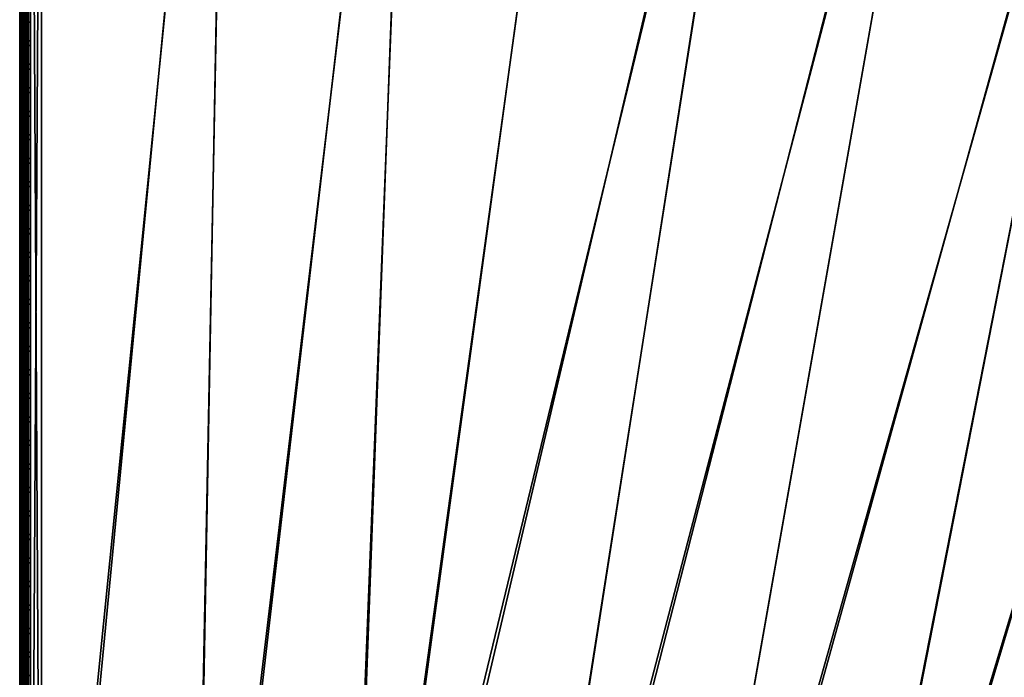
# Model space of a CAD drawing. Header units: inches. Extents: x 0 to 31.9, y -32.8 to 0.
# Tile 237 of 256: x 0 to 11.4, y -16 to -8.5. Entities that reach past the tile are written whole.
import ezdxf

# ---------------------------------------------------------------- set-up
doc = ezdxf.new("R2010")
doc.units = ezdxf.units.IN
doc.header["$LTSCALE"] = 0.03937
doc.header["$MEASUREMENT"] = 0
for name, color, linetype in [('A-FURN-3-ST', 151, 'Continuous'), ('A-FURN-3-ST-SEAM', 250, 'Continuous'), ('A-FURN-3-STITCH', 15, 'Continuous')]:
    doc.layers.add(name, color=color, linetype=linetype)

msp = doc.modelspace()

# ---------------------------------------------------------------- meshes
at = {"layer": 'A-FURN-3-ST'}
mesh = msp.add_polyface(dxfattribs=at)
corners = [(0, -23.16, 5.25), (0, -0.5, 5.25), (0.033, -23.16, 5.125), (0.047, -23.44, 5.22), (0.012, -23.391, 5.269), (0.012, -23.286, 5.198), (0.047, -23.312, 5.134), (0, -23.256, 5.269), (0, -23.337, 5.323), (0.073, -23.324, 5.106), (0.125, -23.16, 5.033), (0.194, -23.349, 5.044), (0.25, -23.16, 5), (0.249, -23.352, 5.038), (0.25, -22.766, 17.979), (0.25, -22.552, 18), (0.195, -22.765, 17.973), (0.125, -22.552, 17.967), (0.073, -22.752, 17.907), (0.033, -22.552, 17.875), (0.047, -22.746, 17.877), (0.012, -22.732, 17.809), (0.012, -22.906, 17.756), (0.047, -22.933, 17.82), (0.012, -23.066, 17.671), (0.047, -23.105, 17.728), (0.012, -23.207, 17.555), (0.047, -23.256, 17.605), (0.012, -23.322, 17.415), (0.047, -23.379, 17.454), (0, -23.337, 17.226), (0.012, -23.407, 17.255), (0, -23.258, 17.373), (0, -23.152, 17.501), (0, -23.024, 17.607), (0, -22.877, 17.685), (0, -22.717, 17.734), (0, -22.552, 17.75), (0.194, -23.325, 17.674), (0.249, -23.329, 17.678), (0.194, -23.159, 17.809), (0.249, -23.162, 17.815), (0.194, -22.97, 17.91), (0.249, -22.972, 17.916), (0.073, -22.944, 17.848), (0.073, -23.122, 17.754), (0.073, -23.277, 17.626), (0.073, -23.405, 17.471), (0.194, -23.461, 17.508), (1.97, -23.376, 17.678), (1.98, -23.149, 17.853), (1.992, -22.884, 17.963), (1.979, -23.208, 5), (0, -23.41, 5.5), (0, -23.391, 5.404), (0, -23.402, 16.901), (0, -0.25, 5.5), (0, -23.385, 17.066)]
mesh.append_faces([[corners[k] for k in face] for face in [(0, 1, 2), (3, 4, 5, 6), (6, 5, 2), (2, 5, 0), (0, 5, 7), (7, 5, 8), (8, 5, 4), (6, 2, 9), (9, 2, 10), (9, 10, 11), (11, 10, 12), (11, 12, 13), (14, 15, 16), (16, 15, 17), (16, 17, 18), (18, 17, 19), (18, 19, 20), (20, 19, 21), (20, 21, 22, 23), (23, 22, 24, 25), (25, 24, 26, 27), (27, 26, 28, 29), (30, 31, 32), (32, 31, 28), (32, 28, 33), (33, 28, 26), (33, 26, 34), (34, 26, 24), (34, 24, 35), (35, 24, 22), (35, 22, 36), (36, 22, 21), (36, 21, 37), (37, 21, 19), (38, 39, 40), (40, 39, 41), (40, 41, 42), (42, 41, 43), (42, 43, 16), (16, 43, 14), (42, 16, 18, 44), (44, 18, 20, 23), (44, 23, 25, 45), (45, 25, 27, 46), (46, 27, 29, 47), (42, 44, 45, 40), (40, 45, 46, 38), (38, 46, 47, 48), (39, 49, 41), (41, 50, 43), (43, 51, 14), (52, 13, 12), (0, 53, 1), (7, 8, 0), (0, 8, 54), (0, 54, 53), (53, 55, 56), (55, 57, 37), (37, 57, 30), (37, 30, 32), (32, 33, 37), (37, 33, 34), (37, 34, 35), (35, 36, 37)]])
mesh = msp.add_polyface(dxfattribs=at)
corners = [(13.075, -2.479, 18), (13.134, -2.201, 17.963), (10.961, -2.066, 18), (11.011, -1.786, 17.963), (8.835, -1.726, 18), (8.875, -1.444, 17.963), (6.698, -1.459, 18), (6.728, -1.176, 17.963), (4.553, -1.266, 18), (4.573, -0.982, 17.963), (2.403, -1.146, 18), (13.296, -1.44, 17.185), (13.304, -1.404, 16.9), (11.146, -1.02, 17.185), (11.153, -0.983, 16.9), (0.25, -0.886, 17.979), (0.25, -1.1, 18), (13.273, -1.548, 17.45), (11.127, -1.128, 17.45), (13.237, -1.719, 17.678), (11.097, -1.3, 17.678), (8.968, -0.783, 17.45), (8.944, -0.956, 17.678), (13.189, -1.942, 17.853), (11.057, -1.525, 17.853), (8.912, -1.181, 17.853), (6.756, -0.912, 17.853), (13.304, -1.404, 5.5), (11.153, -0.983, 5.5), (13.2, -1.893, 5), (11.065, -1.475, 5), (13.239, -1.705, 5.038), (11.099, -1.287, 5.038), (11.127, -1.127, 5.146), (13.273, -1.547, 5.146), (11.146, -1.021, 5.309), (13.296, -1.441, 5.309), (8.918, -1.132, 5), (8.945, -0.942, 5.038), (8.968, -0.782, 5.146), (15.318, -2.383, 5), (8.826, -24.131, 5), (7.131, -23.791, 5), (5.422, -23.523, 5), (3.704, -23.329, 5), (6.761, -0.862, 5), (4.595, -0.667, 5), (1.979, -23.208, 5), (2.424, -0.546, 5), (0.25, -23.16, 5), (0.25, -0.5, 5), (0.033, -23.16, 5.125), (0, -0.5, 5.25), (0.033, -0.5, 5.125), (0.125, -23.16, 5.033), (0.125, -0.5, 5.033), (0.033, -1.1, 17.875), (0.012, -0.92, 17.809), (0, -1.1, 17.75), (0.25, -22.552, 18), (0.125, -22.552, 17.967), (0.125, -1.1, 17.967), (0.033, -22.552, 17.875), (0, -22.552, 17.75), (0, -23.41, 5.5), (0, -0.25, 5.5), (0, -23.402, 16.901), (0, -0.25, 16.9), (8.958, -23.536, 18), (15.173, -2.965, 18), (7.236, -23.191, 18), (5.502, -22.92, 18), (3.757, -22.722, 18), (2.005, -22.6, 18)]
mesh.append_faces([[corners[k] for k in face] for face in [(0, 1, 2), (2, 1, 3), (2, 3, 4), (4, 3, 5), (4, 5, 6), (6, 5, 7), (6, 7, 8), (8, 7, 9), (8, 9, 10), (11, 12, 13), (13, 12, 14), (15, 16, 10), (17, 11, 13, 18), (19, 17, 18, 20), (20, 18, 21, 22), (23, 19, 20, 24), (24, 20, 22, 25), (1, 23, 24, 3), (3, 24, 25, 5), (5, 25, 26, 7), (12, 27, 14), (14, 27, 28), (29, 30, 31), (31, 30, 32), (31, 32, 33, 34), (34, 33, 35, 36), (36, 35, 27), (27, 35, 28), (30, 37, 32), (32, 37, 38), (32, 38, 39, 33), (40, 41, 29), (29, 42, 30), (30, 43, 37), (37, 44, 45), (45, 44, 46), (46, 47, 48), (48, 49, 50), (51, 52, 53), (51, 53, 54), (54, 53, 55), (54, 55, 49), (49, 55, 50), (56, 57, 58), (59, 16, 60), (60, 16, 61), (60, 61, 62), (62, 61, 56), (62, 56, 63), (63, 56, 58), (52, 64, 65), (65, 66, 67), (67, 66, 63), (67, 63, 58), (68, 69, 0), (70, 0, 2), (71, 2, 4), (72, 4, 6), (72, 6, 8), (72, 8, 73), (73, 8, 10), (73, 10, 59), (59, 10, 16)]])
mesh = msp.add_polyface(dxfattribs=at)
corners = [(8.918, -1.132, 5), (5.422, -23.523, 5), (3.704, -23.329, 5), (4.595, -0.667, 5), (1.979, -23.208, 5), (2.424, -0.546, 5), (0.25, -23.16, 5), (7.045, -24.275, 16.901), (7.051, -24.237, 17.185), (5.357, -24.01, 16.901), (5.362, -23.973, 17.185), (3.66, -23.818, 16.901), (3.663, -23.781, 17.185), (1.956, -23.699, 16.901), (1.957, -23.661, 17.185), (0.248, -23.652, 16.901), (0.249, -23.568, 17.322), (1.962, -23.551, 17.45), (0.249, -23.466, 17.512), (1.97, -23.376, 17.678), (0.249, -23.162, 17.815), (1.98, -23.149, 17.853), (0.249, -22.972, 17.916), (1.992, -22.884, 17.963), (0.25, -22.766, 17.979), (2.005, -22.6, 18), (0.25, -22.552, 18), (5.464, -23.202, 17.963), (7.236, -23.191, 18), (5.502, -22.92, 18), (3.731, -23.006, 17.963), (3.757, -22.722, 18), (7.14, -23.733, 17.853), (7.187, -23.472, 17.963), (5.429, -23.465, 17.853), (3.708, -23.27, 17.853), (7.101, -23.957, 17.678), (5.399, -23.691, 17.678), (3.688, -23.497, 17.678), (7.07, -24.129, 17.45), (5.376, -23.864, 17.45), (3.672, -23.671, 17.45), (7.043, -24.283, 5.5), (5.356, -24.019, 5.5), (3.659, -23.827, 5.5), (1.956, -23.707, 5.5), (0.248, -23.66, 5.5), (7.05, -24.246, 5.309), (5.361, -23.981, 5.309), (3.662, -23.789, 5.309), (1.957, -23.669, 5.309), (0.249, -23.622, 5.309), (1.962, -23.561, 5.147), (0.249, -23.514, 5.147), (1.97, -23.399, 5.038), (0.249, -23.352, 5.038), (3.687, -23.52, 5.038), (3.672, -23.681, 5.147), (5.397, -23.713, 5.038), (5.375, -23.874, 5.147), (7.131, -23.791, 5), (7.097, -23.979, 5.038), (7.069, -24.139, 5.147), (8.835, -1.726, 18)]
mesh.append_faces([[corners[k] for k in face] for face in [(0, 1, 2), (3, 2, 4), (5, 4, 6), (7, 8, 9), (9, 8, 10), (9, 10, 11), (11, 10, 12), (11, 12, 13), (13, 12, 14), (13, 14, 15), (16, 14, 17), (18, 17, 19), (20, 19, 21), (22, 21, 23), (24, 23, 25), (24, 25, 26), (27, 28, 29), (27, 29, 30), (30, 29, 31), (30, 31, 23), (23, 31, 25), (32, 33, 27, 34), (34, 27, 30, 35), (35, 30, 23, 21), (36, 32, 34, 37), (37, 34, 35, 38), (38, 35, 21, 19), (39, 36, 37, 40), (40, 37, 38, 41), (41, 38, 19, 17), (8, 39, 40, 10), (10, 40, 41, 12), (12, 41, 17, 14), (42, 7, 43), (43, 7, 9), (43, 9, 44), (44, 9, 11), (44, 11, 45), (45, 11, 13), (45, 13, 46), (47, 42, 43), (47, 43, 48), (48, 43, 44), (48, 44, 49), (49, 44, 45), (49, 45, 50), (50, 45, 46), (50, 51, 52), (52, 53, 54), (54, 55, 4), (4, 2, 54), (54, 2, 56), (54, 56, 57, 52), (52, 57, 49, 50), (2, 1, 56), (56, 1, 58), (56, 58, 59, 57), (57, 59, 48, 49), (1, 60, 58), (58, 60, 61), (58, 61, 62, 59), (59, 62, 47, 48), (29, 63, 31)]])
mesh = msp.add_polyface(dxfattribs=at)
corners = [(17.418, -2.946, 5), (10.506, -24.543, 5), (8.826, -24.131, 5), (13.2, -1.893, 5), (7.131, -23.791, 5), (11.065, -1.475, 5), (5.422, -23.523, 5), (13.637, -26.041, 16.901), (12.03, -25.458, 17.185), (12.019, -25.494, 16.901), (10.388, -24.981, 17.185), (10.379, -25.017, 16.901), (8.72, -24.61, 16.901), (8.728, -24.574, 17.185), (7.045, -24.275, 16.901), (7.051, -24.237, 17.185), (13.916, -25.275, 17.963), (12.349, -24.445, 18), (12.264, -24.717, 17.963), (13.748, -25.738, 17.678), (12.116, -25.187, 17.678), (12.063, -25.354, 17.45), (13.688, -25.902, 17.45), (13.65, -26.006, 17.185), (10.663, -23.955, 18), (10.59, -24.23, 17.963), (10.521, -24.486, 17.853), (12.184, -24.97, 17.853), (10.462, -24.706, 17.678), (10.417, -24.875, 17.45), (8.896, -23.814, 17.963), (8.958, -23.536, 18), (7.187, -23.472, 17.963), (7.236, -23.191, 18), (5.464, -23.202, 17.963), (8.839, -24.073, 17.853), (7.14, -23.733, 17.853), (8.789, -24.296, 17.678), (7.101, -23.957, 17.678), (8.752, -24.466, 17.45), (7.07, -24.129, 17.45), (13.634, -26.049, 5.5), (12.016, -25.503, 5.5), (10.376, -25.026, 5.5), (8.718, -24.619, 5.5), (7.043, -24.283, 5.5), (12.166, -25.026, 5), (13.74, -25.759, 5.038), (12.109, -25.208, 5.038), (10.456, -24.728, 5.038), (8.785, -24.318, 5.038), (10.414, -24.884, 5.147), (8.749, -24.476, 5.147), (10.386, -24.989, 5.309), (8.726, -24.582, 5.309), (12.028, -25.467, 5.309), (7.05, -24.246, 5.309), (7.097, -23.979, 5.038), (7.069, -24.139, 5.147), (13.684, -25.912, 5.147), (13.647, -26.014, 5.309), (12.06, -25.363, 5.147), (17.253, -3.522, 18), (13.075, -2.479, 18), (10.961, -2.066, 18), (5.502, -22.92, 18)]
mesh.append_faces([[corners[k] for k in face] for face in [(0, 1, 2), (3, 2, 4), (5, 4, 6), (7, 8, 9), (9, 8, 10), (9, 10, 11), (11, 10, 12), (12, 10, 13), (12, 13, 14), (14, 13, 15), (16, 17, 18), (19, 20, 21, 22), (22, 21, 8, 23), (17, 24, 18), (18, 24, 25), (18, 25, 26, 27), (27, 26, 28, 20), (20, 28, 29, 21), (21, 29, 10, 8), (25, 24, 30), (30, 24, 31), (30, 31, 32), (32, 31, 33), (32, 33, 34), (26, 25, 30, 35), (35, 30, 32, 36), (28, 26, 35, 37), (37, 35, 36, 38), (29, 28, 37, 39), (39, 37, 38, 40), (10, 29, 39, 13), (13, 39, 40, 15), (41, 9, 42), (42, 9, 11), (42, 11, 43), (43, 11, 44), (44, 11, 12), (44, 12, 45), (45, 12, 14), (46, 47, 48), (46, 48, 1), (1, 48, 49), (1, 49, 50), (50, 49, 51, 52), (52, 51, 53, 54), (54, 53, 43), (43, 53, 42), (42, 53, 55), (42, 55, 41), (43, 44, 54), (54, 44, 45), (54, 45, 56), (4, 2, 57), (57, 2, 50), (57, 50, 52, 58), (58, 52, 54, 56), (2, 1, 50), (59, 60, 55, 61), (61, 55, 53, 51), (47, 59, 61, 48), (48, 61, 51, 49), (24, 62, 31), (31, 63, 33), (33, 64, 65)]])
mesh = msp.add_polyface(dxfattribs=at)
corners = [(31.625, -8.974, 5.25), (20.295, -28.599, 5.25), (31.596, -8.958, 5.125), (20.266, -28.582, 5.125), (31.517, -8.912, 5.033), (20.187, -28.536, 5.033), (31.409, -8.849, 5), (20.079, -28.474, 5), (31.362, -9.284, 17.907), (31.217, -9.432, 17.967), (31.296, -9.477, 17.875), (31.325, -9.494, 17.75), (31.405, -9.331, 17.809), (31.109, -9.369, 18), (20.383, -27.946, 18), (20.491, -28.009, 17.967), (20.571, -28.055, 17.875), (20.6, -28.071, 17.75), (18.558, -27.65, 5), (29.503, -7.802, 5), (17.004, -26.893, 5), (27.563, -6.821, 5), (15.418, -26.202, 5), (25.589, -5.907, 5), (13.805, -25.579, 5), (23.586, -5.062, 5), (21.555, -4.286, 5), (12.166, -25.026, 5), (19.498, -3.58, 5), (10.506, -24.543, 5), (17.418, -2.946, 5), (8.826, -24.131, 5), (15.318, -2.383, 5), (20.17, -28.815, 5.5), (31.75, -8.758, 16.9), (20.175, -28.807, 16.901), (31.75, -8.758, 5.5), (13.637, -26.041, 16.901), (13.65, -26.006, 17.185), (12.03, -25.458, 17.185), (17.141, -26.599, 17.963), (15.651, -25.639, 18), (15.543, -25.902, 17.963), (14.013, -25.007, 18), (13.916, -25.275, 17.963), (13.825, -25.524, 17.853), (15.441, -26.148, 17.853), (13.748, -25.738, 17.678), (15.355, -26.358, 17.678), (13.688, -25.902, 17.45), (15.288, -26.52, 17.45), (12.349, -24.445, 18), (12.264, -24.717, 17.963), (12.184, -24.97, 17.853), (12.116, -25.187, 17.678), (13.634, -26.049, 5.5), (12.019, -25.494, 16.901), (15.345, -26.379, 5.038), (13.74, -25.759, 5.038), (12.028, -25.467, 5.309), (13.647, -26.014, 5.309), (15.283, -26.529, 5.147), (13.684, -25.912, 5.147), (18.839, -27.11, 18), (17.261, -26.341, 18), (29.221, -8.332, 18), (27.3, -7.361, 18), (25.345, -6.456, 18), (23.361, -5.618, 18), (21.35, -4.85, 18), (19.313, -4.151, 18), (10.663, -23.955, 18), (17.253, -3.522, 18), (8.958, -23.536, 18), (15.173, -2.965, 18)]
mesh.append_faces([[corners[k] for k in face] for face in [(0, 1, 2), (2, 1, 3), (2, 3, 4), (4, 3, 5), (4, 5, 6), (6, 5, 7), (8, 9, 10), (11, 12, 10), (13, 14, 9), (9, 14, 15), (9, 15, 10), (10, 15, 16), (10, 16, 11), (11, 16, 17), (7, 18, 6), (6, 18, 19), (19, 18, 20), (19, 20, 21), (21, 20, 22), (21, 22, 23), (23, 22, 24), (23, 24, 25), (25, 24, 26), (26, 24, 27), (26, 27, 28), (28, 27, 29), (28, 29, 30), (30, 31, 32), (0, 33, 1), (34, 35, 36), (36, 35, 33), (36, 33, 0), (34, 11, 17), (34, 17, 35), (37, 38, 39), (40, 41, 42), (41, 43, 42), (42, 43, 44), (42, 44, 45, 46), (46, 45, 47, 48), (48, 47, 49, 50), (43, 51, 44), (44, 52, 53, 45), (45, 53, 54, 47), (55, 37, 56), (22, 57, 24), (24, 57, 58), (24, 58, 27), (55, 59, 60), (57, 61, 62, 58), (14, 13, 63), (63, 13, 64), (64, 13, 65), (64, 65, 66), (64, 66, 41), (41, 66, 67), (41, 67, 43), (43, 67, 68), (43, 68, 51), (51, 68, 69), (51, 69, 70), (51, 70, 71), (71, 70, 72), (73, 72, 74)]])
at = {"layer": 'A-FURN-3-ST-SEAM'}
mesh = msp.add_polyface(dxfattribs=at)
corners = [(0.073, -8.25, 17.856), (0.087, -8.25, 17.868), (0.087, -15.401, 17.868), (0.073, -15.401, 17.856), (0.087, -22.551, 17.868), (0.073, -22.551, 17.856), (0.087, -22.727, 17.851), (0.073, -22.725, 17.84), (0.1, -22.733, 17.883), (0.097, -22.73, 17.866), (0.1, -22.551, 17.9), (0.097, -22.551, 17.883), (0.1, -15.401, 17.9), (0.097, -15.401, 17.883), (0.1, -8.25, 17.9), (0.097, -8.25, 17.883), (0.057, -22.724, 17.834), (0.057, -22.551, 17.85), (0.057, -15.401, 17.85), (0.057, -8.25, 17.85), (0.023, -8.25, 17.859), (0.039, -8.25, 17.851), (0.039, -15.401, 17.851), (0.023, -15.401, 17.859), (0.039, -22.551, 17.851), (0.023, -22.551, 17.859), (0.039, -22.724, 17.835), (0.023, -22.726, 17.843), (0.002, -22.731, 17.87), (0.002, -22.551, 17.887), (0.002, -15.401, 17.887), (0.002, -8.25, 17.887), (0.005, -8.25, 17.922), (0, -8.25, 17.905), (0, -15.401, 17.905), (0.005, -15.401, 17.922), (0, -22.551, 17.905), (0.005, -22.551, 17.922), (0, -22.734, 17.888), (0.005, -22.737, 17.904), (0.065, -22.742, 17.929), (0.081, -22.74, 17.921), (0.081, -22.551, 17.939), (0.065, -22.551, 17.947), (0.081, -15.401, 17.939), (0.065, -15.401, 17.947), (0.081, -8.25, 17.939), (0.065, -8.25, 17.947), (0.093, -22.738, 17.908), (0.093, -22.551, 17.926), (0.093, -15.401, 17.926), (0.093, -8.25, 17.926), (0.03, -8.25, 17.946), (0.03, -15.401, 17.946), (0.03, -22.551, 17.946), (0.03, -22.741, 17.928), (0.016, -8.25, 17.936), (0.016, -15.401, 17.936), (0.016, -22.551, 17.936), (0.016, -22.74, 17.919)]
mesh.append_faces([[corners[k] for k in face] for face in [(0, 1, 2, 3), (3, 2, 4, 5), (5, 4, 6, 7), (8, 9, 10), (10, 9, 11), (10, 11, 12), (12, 11, 13), (12, 13, 14), (14, 13, 15), (7, 16, 17, 5), (5, 17, 18, 3), (3, 18, 19, 0), (20, 21, 22, 23), (23, 22, 24, 25), (25, 24, 26, 27), (27, 28, 29, 25), (25, 29, 30, 23), (23, 30, 31, 20), (32, 33, 34, 35), (35, 34, 36, 37), (37, 36, 38, 39), (40, 41, 42, 43), (43, 42, 44, 45), (45, 44, 46, 47), (41, 48, 49, 42), (42, 49, 50, 44), (44, 50, 51, 46), (48, 8, 49), (49, 8, 10), (49, 10, 50), (50, 10, 12), (50, 12, 51), (51, 12, 14), (47, 52, 53, 45), (45, 53, 54, 43), (43, 54, 55, 40), (52, 56, 57, 53), (53, 57, 58, 54), (54, 58, 59, 55), (56, 32, 35, 57), (57, 35, 37, 58), (58, 37, 39, 59), (1, 15, 13, 2), (2, 13, 11, 4), (4, 11, 9, 6), (21, 19, 18, 22), (22, 18, 17, 24), (24, 17, 16, 26), (33, 31, 30, 34), (34, 30, 29, 36), (36, 29, 28, 38)]])
at = {"layer": 'A-FURN-3-STITCH'}
mesh = msp.add_polymesh((7, 4), dxfattribs=at)
for k, corner in enumerate([(0.109, -8.473, 17.956), (0.107, -8.473, 17.954), (0.103, -8.473, 17.951), (0.101, -8.473, 17.95), (0.105, -8.512, 17.961), (0.1, -8.512, 17.964), (0.096, -8.512, 17.961), (0.096, -8.512, 17.956), (0.102, -8.551, 17.965), (0.098, -8.551, 17.967), (0.093, -8.551, 17.964), (0.094, -8.551, 17.959), (0.102, -8.59, 17.965), (0.097, -8.59, 17.968), (0.093, -8.59, 17.965), (0.093, -8.59, 17.959), (0.102, -8.629, 17.963), (0.098, -8.629, 17.966), (0.093, -8.629, 17.963), (0.094, -8.629, 17.957), (0.105, -8.668, 17.959), (0.1, -8.668, 17.961), (0.096, -8.668, 17.958), (0.096, -8.668, 17.953), (0.109, -8.706, 17.952), (0.107, -8.706, 17.951), (0.103, -8.706, 17.948), (0.101, -8.706, 17.946)]):
    mesh.set_mesh_vertex(divmod(k, 4), corner)
mesh = msp.add_polymesh((7, 4), dxfattribs=at)
for k, corner in enumerate([(0.109, -8.745, 17.956), (0.107, -8.745, 17.954), (0.103, -8.745, 17.951), (0.101, -8.745, 17.95), (0.105, -8.783, 17.961), (0.1, -8.783, 17.964), (0.096, -8.783, 17.961), (0.096, -8.783, 17.956), (0.102, -8.822, 17.965), (0.098, -8.822, 17.967), (0.093, -8.822, 17.964), (0.094, -8.822, 17.959), (0.102, -8.861, 17.965), (0.097, -8.861, 17.968), (0.093, -8.861, 17.965), (0.093, -8.861, 17.959), (0.102, -8.9, 17.963), (0.098, -8.901, 17.966), (0.093, -8.9, 17.963), (0.094, -8.9, 17.957), (0.105, -8.939, 17.959), (0.1, -8.939, 17.961), (0.096, -8.939, 17.958), (0.096, -8.939, 17.953), (0.109, -8.977, 17.952), (0.107, -8.977, 17.951), (0.103, -8.977, 17.948), (0.101, -8.977, 17.946)]):
    mesh.set_mesh_vertex(divmod(k, 4), corner)
mesh = msp.add_polymesh((7, 4), dxfattribs=at)
for k, corner in enumerate([(0.109, -9.017, 17.956), (0.107, -9.017, 17.954), (0.103, -9.016, 17.951), (0.101, -9.016, 17.95), (0.105, -9.055, 17.961), (0.1, -9.055, 17.964), (0.096, -9.055, 17.961), (0.096, -9.055, 17.956), (0.102, -9.094, 17.965), (0.098, -9.094, 17.967), (0.093, -9.094, 17.964), (0.094, -9.094, 17.959), (0.102, -9.133, 17.965), (0.097, -9.133, 17.968), (0.093, -9.133, 17.965), (0.093, -9.133, 17.959), (0.102, -9.172, 17.963), (0.098, -9.172, 17.966), (0.093, -9.172, 17.963), (0.094, -9.172, 17.957), (0.105, -9.211, 17.959), (0.1, -9.211, 17.961), (0.096, -9.211, 17.958), (0.096, -9.211, 17.953), (0.109, -9.249, 17.952), (0.107, -9.249, 17.951), (0.103, -9.249, 17.948), (0.101, -9.249, 17.946)]):
    mesh.set_mesh_vertex(divmod(k, 4), corner)
mesh = msp.add_polymesh((7, 4), dxfattribs=at)
for k, corner in enumerate([(0.109, -9.288, 17.956), (0.107, -9.288, 17.954), (0.103, -9.288, 17.951), (0.101, -9.288, 17.95), (0.105, -9.327, 17.961), (0.1, -9.327, 17.964), (0.096, -9.327, 17.961), (0.096, -9.326, 17.956), (0.102, -9.365, 17.965), (0.098, -9.365, 17.967), (0.093, -9.365, 17.964), (0.094, -9.365, 17.959), (0.102, -9.404, 17.965), (0.097, -9.405, 17.968), (0.093, -9.404, 17.965), (0.093, -9.404, 17.959), (0.102, -9.444, 17.963), (0.098, -9.444, 17.966), (0.093, -9.444, 17.963), (0.094, -9.443, 17.957), (0.105, -9.482, 17.959), (0.1, -9.482, 17.961), (0.096, -9.482, 17.958), (0.096, -9.482, 17.953), (0.109, -9.521, 17.952), (0.107, -9.521, 17.951), (0.103, -9.52, 17.948), (0.101, -9.52, 17.946)]):
    mesh.set_mesh_vertex(divmod(k, 4), corner)
mesh = msp.add_polymesh((7, 4), dxfattribs=at)
for k, corner in enumerate([(0.109, -9.56, 17.956), (0.107, -9.56, 17.954), (0.103, -9.56, 17.951), (0.101, -9.56, 17.95), (0.105, -9.598, 17.961), (0.1, -9.598, 17.964), (0.096, -9.598, 17.961), (0.096, -9.598, 17.956), (0.102, -9.637, 17.965), (0.098, -9.637, 17.967), (0.093, -9.637, 17.964), (0.094, -9.637, 17.959), (0.102, -9.676, 17.965), (0.097, -9.676, 17.968), (0.093, -9.676, 17.965), (0.093, -9.676, 17.959), (0.102, -9.715, 17.963), (0.098, -9.715, 17.966), (0.093, -9.715, 17.963), (0.094, -9.715, 17.957), (0.105, -9.754, 17.959), (0.1, -9.754, 17.961), (0.096, -9.754, 17.958), (0.096, -9.754, 17.953), (0.109, -9.792, 17.952), (0.107, -9.792, 17.951), (0.103, -9.792, 17.948), (0.101, -9.792, 17.946)]):
    mesh.set_mesh_vertex(divmod(k, 4), corner)
mesh = msp.add_polymesh((7, 4), dxfattribs=at)
for k, corner in enumerate([(0.109, -9.831, 17.956), (0.107, -9.831, 17.954), (0.103, -9.831, 17.951), (0.101, -9.831, 17.95), (0.105, -9.87, 17.961), (0.1, -9.87, 17.964), (0.096, -9.87, 17.961), (0.096, -9.869, 17.956), (0.102, -9.908, 17.965), (0.098, -9.909, 17.967), (0.093, -9.908, 17.964), (0.094, -9.908, 17.959), (0.102, -9.948, 17.965), (0.097, -9.948, 17.968), (0.093, -9.948, 17.965), (0.093, -9.947, 17.959), (0.102, -9.987, 17.963), (0.098, -9.987, 17.966), (0.093, -9.987, 17.963), (0.094, -9.987, 17.957), (0.105, -10.025, 17.959), (0.1, -10.025, 17.961), (0.096, -10.025, 17.958), (0.096, -10.025, 17.953), (0.109, -10.064, 17.952), (0.107, -10.064, 17.951), (0.103, -10.064, 17.948), (0.101, -10.064, 17.946)]):
    mesh.set_mesh_vertex(divmod(k, 4), corner)
mesh = msp.add_polymesh((7, 4), dxfattribs=at)
for k, corner in enumerate([(0.109, -10.103, 17.956), (0.107, -10.103, 17.954), (0.103, -10.103, 17.951), (0.101, -10.103, 17.95), (0.105, -10.141, 17.961), (0.1, -10.141, 17.964), (0.096, -10.141, 17.961), (0.096, -10.141, 17.956), (0.102, -10.18, 17.965), (0.098, -10.18, 17.967), (0.093, -10.18, 17.964), (0.094, -10.18, 17.959), (0.102, -10.219, 17.965), (0.097, -10.219, 17.968), (0.093, -10.219, 17.965), (0.093, -10.219, 17.959), (0.102, -10.258, 17.963), (0.098, -10.258, 17.966), (0.093, -10.258, 17.963), (0.094, -10.258, 17.957), (0.105, -10.297, 17.959), (0.1, -10.297, 17.961), (0.096, -10.297, 17.958), (0.096, -10.297, 17.953), (0.109, -10.335, 17.952), (0.107, -10.335, 17.951), (0.103, -10.335, 17.948), (0.101, -10.335, 17.946)]):
    mesh.set_mesh_vertex(divmod(k, 4), corner)
mesh = msp.add_polymesh((7, 4), dxfattribs=at)
for k, corner in enumerate([(0.109, -10.374, 17.956), (0.107, -10.374, 17.954), (0.103, -10.374, 17.951), (0.101, -10.374, 17.95), (0.105, -10.413, 17.961), (0.1, -10.413, 17.964), (0.096, -10.413, 17.961), (0.096, -10.413, 17.956), (0.102, -10.452, 17.965), (0.098, -10.452, 17.967), (0.093, -10.452, 17.964), (0.094, -10.451, 17.959), (0.102, -10.491, 17.965), (0.097, -10.491, 17.968), (0.093, -10.491, 17.965), (0.093, -10.491, 17.959), (0.102, -10.53, 17.963), (0.098, -10.53, 17.966), (0.093, -10.53, 17.963), (0.094, -10.53, 17.957), (0.105, -10.568, 17.959), (0.1, -10.568, 17.961), (0.096, -10.568, 17.958), (0.096, -10.568, 17.953), (0.109, -10.607, 17.952), (0.107, -10.607, 17.951), (0.103, -10.607, 17.948), (0.101, -10.607, 17.946)]):
    mesh.set_mesh_vertex(divmod(k, 4), corner)
mesh = msp.add_polymesh((7, 4), dxfattribs=at)
for k, corner in enumerate([(0.109, -10.646, 17.956), (0.107, -10.646, 17.954), (0.103, -10.646, 17.951), (0.101, -10.646, 17.95), (0.105, -10.684, 17.961), (0.1, -10.684, 17.964), (0.096, -10.684, 17.961), (0.096, -10.684, 17.956), (0.102, -10.723, 17.965), (0.098, -10.723, 17.967), (0.093, -10.723, 17.964), (0.094, -10.723, 17.959), (0.102, -10.762, 17.965), (0.097, -10.762, 17.968), (0.093, -10.762, 17.965), (0.093, -10.762, 17.959), (0.102, -10.801, 17.963), (0.098, -10.801, 17.966), (0.093, -10.801, 17.963), (0.094, -10.801, 17.957), (0.105, -10.84, 17.959), (0.1, -10.84, 17.961), (0.096, -10.84, 17.958), (0.096, -10.84, 17.953), (0.109, -10.878, 17.952), (0.107, -10.878, 17.951), (0.103, -10.878, 17.948), (0.101, -10.878, 17.946)]):
    mesh.set_mesh_vertex(divmod(k, 4), corner)
mesh = msp.add_polymesh((7, 4), dxfattribs=at)
for k, corner in enumerate([(0.109, -10.917, 17.956), (0.107, -10.917, 17.954), (0.103, -10.917, 17.951), (0.101, -10.917, 17.95), (0.105, -10.956, 17.961), (0.1, -10.956, 17.964), (0.096, -10.956, 17.961), (0.096, -10.956, 17.956), (0.102, -10.995, 17.965), (0.098, -10.995, 17.967), (0.093, -10.995, 17.964), (0.094, -10.994, 17.959), (0.102, -11.034, 17.965), (0.097, -11.034, 17.968), (0.093, -11.034, 17.965), (0.093, -11.034, 17.959), (0.102, -11.073, 17.963), (0.098, -11.073, 17.966), (0.093, -11.073, 17.963), (0.094, -11.073, 17.957), (0.105, -11.111, 17.959), (0.1, -11.112, 17.961), (0.096, -11.111, 17.958), (0.096, -11.111, 17.953), (0.109, -11.15, 17.952), (0.107, -11.15, 17.951), (0.103, -11.15, 17.948), (0.101, -11.15, 17.946)]):
    mesh.set_mesh_vertex(divmod(k, 4), corner)
mesh = msp.add_polymesh((7, 4), dxfattribs=at)
for k, corner in enumerate([(0.109, -11.189, 17.956), (0.107, -11.189, 17.954), (0.103, -11.189, 17.951), (0.101, -11.189, 17.95), (0.105, -11.227, 17.961), (0.1, -11.227, 17.964), (0.096, -11.227, 17.961), (0.096, -11.227, 17.956), (0.102, -11.266, 17.965), (0.098, -11.266, 17.967), (0.093, -11.266, 17.964), (0.094, -11.266, 17.959), (0.102, -11.305, 17.965), (0.097, -11.305, 17.968), (0.093, -11.305, 17.965), (0.093, -11.305, 17.959), (0.102, -11.344, 17.963), (0.098, -11.344, 17.966), (0.093, -11.344, 17.963), (0.094, -11.344, 17.957), (0.105, -11.383, 17.959), (0.1, -11.383, 17.961), (0.096, -11.383, 17.958), (0.096, -11.383, 17.953), (0.109, -11.421, 17.952), (0.107, -11.421, 17.951), (0.103, -11.421, 17.948), (0.101, -11.421, 17.946)]):
    mesh.set_mesh_vertex(divmod(k, 4), corner)
mesh = msp.add_polymesh((7, 4), dxfattribs=at)
for k, corner in enumerate([(0.109, -11.46, 17.956), (0.107, -11.46, 17.954), (0.103, -11.46, 17.951), (0.101, -11.46, 17.95), (0.105, -11.499, 17.961), (0.1, -11.499, 17.964), (0.096, -11.499, 17.961), (0.096, -11.499, 17.956), (0.102, -11.538, 17.965), (0.098, -11.538, 17.967), (0.093, -11.538, 17.964), (0.094, -11.538, 17.959), (0.102, -11.577, 17.965), (0.097, -11.577, 17.968), (0.093, -11.577, 17.965), (0.093, -11.577, 17.959), (0.102, -11.616, 17.963), (0.098, -11.616, 17.966), (0.093, -11.616, 17.963), (0.094, -11.616, 17.957), (0.105, -11.655, 17.959), (0.1, -11.655, 17.961), (0.096, -11.655, 17.958), (0.096, -11.654, 17.953), (0.109, -11.693, 17.952), (0.107, -11.693, 17.951), (0.103, -11.693, 17.948), (0.101, -11.693, 17.946)]):
    mesh.set_mesh_vertex(divmod(k, 4), corner)
mesh = msp.add_polymesh((7, 4), dxfattribs=at)
for k, corner in enumerate([(0.109, -11.732, 17.956), (0.107, -11.732, 17.954), (0.103, -11.732, 17.951), (0.101, -11.732, 17.95), (0.105, -11.77, 17.961), (0.1, -11.77, 17.964), (0.096, -11.77, 17.961), (0.096, -11.77, 17.956), (0.102, -11.809, 17.965), (0.098, -11.809, 17.967), (0.093, -11.809, 17.964), (0.094, -11.809, 17.959), (0.102, -11.848, 17.965), (0.097, -11.848, 17.968), (0.093, -11.848, 17.965), (0.093, -11.848, 17.959), (0.102, -11.887, 17.963), (0.098, -11.887, 17.966), (0.093, -11.887, 17.963), (0.094, -11.887, 17.957), (0.105, -11.926, 17.959), (0.1, -11.926, 17.961), (0.096, -11.926, 17.958), (0.096, -11.926, 17.953), (0.109, -11.964, 17.952), (0.107, -11.964, 17.951), (0.103, -11.964, 17.948), (0.101, -11.964, 17.946)]):
    mesh.set_mesh_vertex(divmod(k, 4), corner)
mesh = msp.add_polymesh((7, 4), dxfattribs=at)
for k, corner in enumerate([(0.109, -12.003, 17.956), (0.107, -12.003, 17.954), (0.103, -12.003, 17.951), (0.101, -12.003, 17.95), (0.105, -12.042, 17.961), (0.1, -12.042, 17.964), (0.096, -12.042, 17.961), (0.096, -12.042, 17.956), (0.102, -12.081, 17.965), (0.098, -12.081, 17.967), (0.093, -12.081, 17.964), (0.094, -12.081, 17.959), (0.102, -12.12, 17.965), (0.097, -12.12, 17.968), (0.093, -12.12, 17.965), (0.093, -12.12, 17.959), (0.102, -12.159, 17.963), (0.098, -12.159, 17.966), (0.093, -12.159, 17.963), (0.094, -12.159, 17.957), (0.105, -12.198, 17.959), (0.1, -12.198, 17.961), (0.096, -12.198, 17.958), (0.096, -12.198, 17.953), (0.109, -12.236, 17.952), (0.107, -12.236, 17.951), (0.103, -12.236, 17.948), (0.101, -12.236, 17.946)]):
    mesh.set_mesh_vertex(divmod(k, 4), corner)
mesh = msp.add_polymesh((7, 4), dxfattribs=at)
for k, corner in enumerate([(0.109, -12.275, 17.956), (0.107, -12.275, 17.954), (0.103, -12.275, 17.951), (0.101, -12.275, 17.95), (0.105, -12.313, 17.961), (0.1, -12.313, 17.964), (0.096, -12.313, 17.961), (0.096, -12.313, 17.956), (0.102, -12.352, 17.965), (0.098, -12.352, 17.967), (0.093, -12.352, 17.964), (0.094, -12.352, 17.959), (0.102, -12.391, 17.965), (0.097, -12.391, 17.968), (0.093, -12.391, 17.965), (0.093, -12.391, 17.959), (0.102, -12.43, 17.963), (0.098, -12.43, 17.966), (0.093, -12.43, 17.963), (0.094, -12.43, 17.957), (0.105, -12.469, 17.959), (0.1, -12.469, 17.961), (0.096, -12.469, 17.958), (0.096, -12.469, 17.953), (0.109, -12.507, 17.952), (0.107, -12.507, 17.951), (0.103, -12.507, 17.948), (0.101, -12.507, 17.946)]):
    mesh.set_mesh_vertex(divmod(k, 4), corner)
mesh = msp.add_polymesh((7, 4), dxfattribs=at)
for k, corner in enumerate([(0.109, -12.546, 17.956), (0.107, -12.546, 17.954), (0.103, -12.546, 17.951), (0.101, -12.546, 17.95), (0.105, -12.585, 17.961), (0.1, -12.585, 17.964), (0.096, -12.585, 17.961), (0.096, -12.585, 17.956), (0.102, -12.624, 17.965), (0.098, -12.624, 17.967), (0.093, -12.624, 17.964), (0.094, -12.624, 17.959), (0.102, -12.663, 17.965), (0.097, -12.663, 17.968), (0.093, -12.663, 17.965), (0.093, -12.663, 17.959), (0.102, -12.702, 17.963), (0.098, -12.702, 17.966), (0.093, -12.702, 17.963), (0.094, -12.702, 17.957), (0.105, -12.741, 17.959), (0.1, -12.741, 17.961), (0.096, -12.741, 17.958), (0.096, -12.741, 17.953), (0.109, -12.779, 17.952), (0.107, -12.779, 17.951), (0.103, -12.779, 17.948), (0.101, -12.779, 17.946)]):
    mesh.set_mesh_vertex(divmod(k, 4), corner)
mesh = msp.add_polymesh((7, 4), dxfattribs=at)
for k, corner in enumerate([(0.109, -12.818, 17.956), (0.107, -12.818, 17.954), (0.103, -12.818, 17.951), (0.101, -12.818, 17.95), (0.105, -12.856, 17.961), (0.1, -12.856, 17.964), (0.096, -12.856, 17.961), (0.096, -12.856, 17.956), (0.102, -12.895, 17.965), (0.098, -12.895, 17.967), (0.093, -12.895, 17.964), (0.094, -12.895, 17.959), (0.102, -12.934, 17.965), (0.097, -12.934, 17.968), (0.093, -12.934, 17.965), (0.093, -12.934, 17.959), (0.102, -12.973, 17.963), (0.098, -12.973, 17.966), (0.093, -12.973, 17.963), (0.094, -12.973, 17.957), (0.105, -13.012, 17.959), (0.1, -13.012, 17.961), (0.096, -13.012, 17.958), (0.096, -13.012, 17.953), (0.109, -13.05, 17.952), (0.107, -13.05, 17.951), (0.103, -13.05, 17.948), (0.101, -13.05, 17.946)]):
    mesh.set_mesh_vertex(divmod(k, 4), corner)
mesh = msp.add_polymesh((7, 4), dxfattribs=at)
for k, corner in enumerate([(0.109, -13.089, 17.956), (0.107, -13.089, 17.954), (0.103, -13.089, 17.951), (0.101, -13.089, 17.95), (0.105, -13.128, 17.961), (0.1, -13.128, 17.964), (0.096, -13.128, 17.961), (0.096, -13.128, 17.956), (0.102, -13.167, 17.965), (0.098, -13.167, 17.967), (0.093, -13.167, 17.964), (0.094, -13.167, 17.959), (0.102, -13.206, 17.965), (0.097, -13.206, 17.968), (0.093, -13.206, 17.965), (0.093, -13.206, 17.959), (0.102, -13.245, 17.963), (0.098, -13.245, 17.966), (0.093, -13.245, 17.963), (0.094, -13.245, 17.957), (0.105, -13.284, 17.959), (0.1, -13.284, 17.961), (0.096, -13.284, 17.958), (0.096, -13.284, 17.953), (0.109, -13.322, 17.952), (0.107, -13.322, 17.951), (0.103, -13.322, 17.948), (0.101, -13.322, 17.946)]):
    mesh.set_mesh_vertex(divmod(k, 4), corner)
mesh = msp.add_polymesh((7, 4), dxfattribs=at)
for k, corner in enumerate([(0.109, -13.361, 17.956), (0.107, -13.361, 17.954), (0.103, -13.361, 17.951), (0.101, -13.361, 17.95), (0.105, -13.399, 17.961), (0.1, -13.4, 17.964), (0.096, -13.399, 17.961), (0.096, -13.399, 17.956), (0.102, -13.438, 17.965), (0.098, -13.438, 17.967), (0.093, -13.438, 17.964), (0.094, -13.438, 17.959), (0.102, -13.477, 17.965), (0.097, -13.477, 17.968), (0.093, -13.477, 17.965), (0.093, -13.477, 17.959), (0.102, -13.516, 17.963), (0.098, -13.517, 17.966), (0.093, -13.516, 17.963), (0.094, -13.516, 17.957), (0.105, -13.555, 17.959), (0.1, -13.555, 17.961), (0.096, -13.555, 17.958), (0.096, -13.555, 17.953), (0.109, -13.593, 17.952), (0.107, -13.593, 17.951), (0.103, -13.593, 17.948), (0.101, -13.593, 17.946)]):
    mesh.set_mesh_vertex(divmod(k, 4), corner)
mesh = msp.add_polymesh((7, 4), dxfattribs=at)
for k, corner in enumerate([(0.109, -13.633, 17.956), (0.107, -13.633, 17.954), (0.103, -13.632, 17.951), (0.101, -13.632, 17.95), (0.105, -13.671, 17.961), (0.1, -13.671, 17.964), (0.096, -13.671, 17.961), (0.096, -13.671, 17.956), (0.102, -13.71, 17.965), (0.098, -13.71, 17.967), (0.093, -13.71, 17.964), (0.094, -13.71, 17.959), (0.102, -13.749, 17.965), (0.097, -13.749, 17.968), (0.093, -13.749, 17.965), (0.093, -13.749, 17.959), (0.102, -13.788, 17.963), (0.098, -13.788, 17.966), (0.093, -13.788, 17.963), (0.094, -13.788, 17.957), (0.105, -13.827, 17.959), (0.1, -13.827, 17.961), (0.096, -13.827, 17.958), (0.096, -13.827, 17.953), (0.109, -13.865, 17.952), (0.107, -13.865, 17.951), (0.103, -13.865, 17.948), (0.101, -13.865, 17.946)]):
    mesh.set_mesh_vertex(divmod(k, 4), corner)
mesh = msp.add_polymesh((7, 4), dxfattribs=at)
for k, corner in enumerate([(0.109, -13.904, 17.956), (0.107, -13.904, 17.954), (0.103, -13.904, 17.951), (0.101, -13.904, 17.95), (0.105, -13.943, 17.961), (0.1, -13.943, 17.964), (0.096, -13.943, 17.961), (0.096, -13.942, 17.956), (0.102, -13.981, 17.965), (0.098, -13.981, 17.967), (0.093, -13.981, 17.964), (0.094, -13.981, 17.959), (0.102, -14.021, 17.965), (0.097, -14.021, 17.968), (0.093, -14.02, 17.965), (0.093, -14.02, 17.959), (0.102, -14.06, 17.963), (0.098, -14.06, 17.966), (0.093, -14.06, 17.963), (0.094, -14.059, 17.957), (0.105, -14.098, 17.959), (0.1, -14.098, 17.961), (0.096, -14.098, 17.958), (0.096, -14.098, 17.953), (0.109, -14.137, 17.952), (0.107, -14.137, 17.951), (0.103, -14.136, 17.948), (0.101, -14.136, 17.946)]):
    mesh.set_mesh_vertex(divmod(k, 4), corner)
mesh = msp.add_polymesh((7, 4), dxfattribs=at)
for k, corner in enumerate([(0.109, -14.176, 17.956), (0.107, -14.176, 17.954), (0.103, -14.176, 17.951), (0.101, -14.176, 17.95), (0.105, -14.214, 17.961), (0.1, -14.214, 17.964), (0.096, -14.214, 17.961), (0.096, -14.214, 17.956), (0.102, -14.253, 17.965), (0.098, -14.253, 17.967), (0.093, -14.253, 17.964), (0.094, -14.253, 17.959), (0.102, -14.292, 17.965), (0.097, -14.292, 17.968), (0.093, -14.292, 17.965), (0.093, -14.292, 17.959), (0.102, -14.331, 17.963), (0.098, -14.331, 17.966), (0.093, -14.331, 17.963), (0.094, -14.331, 17.957), (0.105, -14.37, 17.959), (0.1, -14.37, 17.961), (0.096, -14.37, 17.958), (0.096, -14.37, 17.953), (0.109, -14.408, 17.952), (0.107, -14.408, 17.951), (0.103, -14.408, 17.948), (0.101, -14.408, 17.946)]):
    mesh.set_mesh_vertex(divmod(k, 4), corner)
mesh = msp.add_polymesh((7, 4), dxfattribs=at)
for k, corner in enumerate([(0.109, -14.447, 17.956), (0.107, -14.447, 17.954), (0.103, -14.447, 17.951), (0.101, -14.447, 17.95), (0.105, -14.486, 17.961), (0.1, -14.486, 17.964), (0.096, -14.486, 17.961), (0.096, -14.485, 17.956), (0.102, -14.524, 17.965), (0.098, -14.525, 17.967), (0.093, -14.524, 17.964), (0.094, -14.524, 17.959), (0.102, -14.564, 17.965), (0.097, -14.564, 17.968), (0.093, -14.564, 17.965), (0.093, -14.563, 17.959), (0.102, -14.603, 17.963), (0.098, -14.603, 17.966), (0.093, -14.603, 17.963), (0.094, -14.603, 17.957), (0.105, -14.641, 17.959), (0.1, -14.641, 17.961), (0.096, -14.641, 17.958), (0.096, -14.641, 17.953), (0.109, -14.68, 17.952), (0.107, -14.68, 17.951), (0.103, -14.68, 17.948), (0.101, -14.68, 17.946)]):
    mesh.set_mesh_vertex(divmod(k, 4), corner)
mesh = msp.add_polymesh((7, 4), dxfattribs=at)
for k, corner in enumerate([(0.109, -14.719, 17.956), (0.107, -14.719, 17.954), (0.103, -14.719, 17.951), (0.101, -14.719, 17.95), (0.105, -14.757, 17.961), (0.1, -14.757, 17.964), (0.096, -14.757, 17.961), (0.096, -14.757, 17.956), (0.102, -14.796, 17.965), (0.098, -14.796, 17.967), (0.093, -14.796, 17.964), (0.094, -14.796, 17.959), (0.102, -14.835, 17.965), (0.097, -14.835, 17.968), (0.093, -14.835, 17.965), (0.093, -14.835, 17.959), (0.102, -14.874, 17.963), (0.098, -14.874, 17.966), (0.093, -14.874, 17.963), (0.094, -14.874, 17.957), (0.105, -14.913, 17.959), (0.1, -14.913, 17.961), (0.096, -14.913, 17.958), (0.096, -14.913, 17.953), (0.109, -14.951, 17.952), (0.107, -14.951, 17.951), (0.103, -14.951, 17.948), (0.101, -14.951, 17.946)]):
    mesh.set_mesh_vertex(divmod(k, 4), corner)
mesh = msp.add_polymesh((7, 4), dxfattribs=at)
for k, corner in enumerate([(0.109, -14.99, 17.956), (0.107, -14.99, 17.954), (0.103, -14.99, 17.951), (0.101, -14.99, 17.95), (0.105, -15.029, 17.961), (0.1, -15.029, 17.964), (0.096, -15.029, 17.961), (0.096, -15.029, 17.956), (0.102, -15.068, 17.965), (0.098, -15.068, 17.967), (0.093, -15.068, 17.964), (0.094, -15.067, 17.959), (0.102, -15.107, 17.965), (0.097, -15.107, 17.968), (0.093, -15.107, 17.965), (0.093, -15.107, 17.959), (0.102, -15.146, 17.963), (0.098, -15.146, 17.966), (0.093, -15.146, 17.963), (0.094, -15.146, 17.957), (0.105, -15.184, 17.959), (0.1, -15.184, 17.961), (0.096, -15.184, 17.958), (0.096, -15.184, 17.953), (0.109, -15.223, 17.952), (0.107, -15.223, 17.951), (0.103, -15.223, 17.948), (0.101, -15.223, 17.946)]):
    mesh.set_mesh_vertex(divmod(k, 4), corner)
mesh = msp.add_polymesh((7, 4), dxfattribs=at)
for k, corner in enumerate([(0.109, -15.262, 17.956), (0.107, -15.262, 17.954), (0.103, -15.262, 17.951), (0.101, -15.262, 17.95), (0.105, -15.3, 17.961), (0.1, -15.3, 17.964), (0.096, -15.3, 17.961), (0.096, -15.3, 17.956), (0.102, -15.339, 17.965), (0.098, -15.339, 17.967), (0.093, -15.339, 17.964), (0.094, -15.339, 17.959), (0.102, -15.378, 17.965), (0.097, -15.378, 17.968), (0.093, -15.378, 17.965), (0.093, -15.378, 17.959), (0.102, -15.417, 17.963), (0.098, -15.417, 17.966), (0.093, -15.417, 17.963), (0.094, -15.417, 17.957), (0.105, -15.456, 17.959), (0.1, -15.456, 17.961), (0.096, -15.456, 17.958), (0.096, -15.456, 17.953), (0.109, -15.494, 17.952), (0.107, -15.494, 17.951), (0.103, -15.494, 17.948), (0.101, -15.494, 17.946)]):
    mesh.set_mesh_vertex(divmod(k, 4), corner)
mesh = msp.add_polymesh((7, 4), dxfattribs=at)
for k, corner in enumerate([(0.109, -15.533, 17.956), (0.107, -15.533, 17.954), (0.103, -15.533, 17.951), (0.101, -15.533, 17.95), (0.105, -15.572, 17.961), (0.1, -15.572, 17.964), (0.096, -15.572, 17.961), (0.096, -15.572, 17.956), (0.102, -15.611, 17.965), (0.098, -15.611, 17.967), (0.093, -15.611, 17.964), (0.094, -15.61, 17.959), (0.102, -15.65, 17.965), (0.097, -15.65, 17.968), (0.093, -15.65, 17.965), (0.093, -15.65, 17.959), (0.102, -15.689, 17.963), (0.098, -15.689, 17.966), (0.093, -15.689, 17.963), (0.094, -15.689, 17.957), (0.105, -15.727, 17.959), (0.1, -15.728, 17.961), (0.096, -15.727, 17.958), (0.096, -15.727, 17.953), (0.109, -15.766, 17.952), (0.107, -15.766, 17.951), (0.103, -15.766, 17.948), (0.101, -15.766, 17.946)]):
    mesh.set_mesh_vertex(divmod(k, 4), corner)
mesh = msp.add_polymesh((7, 4), dxfattribs=at)
for k, corner in enumerate([(0.109, -15.805, 17.956), (0.107, -15.805, 17.954), (0.103, -15.805, 17.951), (0.101, -15.805, 17.95), (0.105, -15.843, 17.961), (0.1, -15.843, 17.964), (0.096, -15.843, 17.961), (0.096, -15.843, 17.956), (0.102, -15.882, 17.965), (0.098, -15.882, 17.967), (0.093, -15.882, 17.964), (0.094, -15.882, 17.959), (0.102, -15.921, 17.965), (0.097, -15.921, 17.968), (0.093, -15.921, 17.965), (0.093, -15.921, 17.959), (0.102, -15.96, 17.963), (0.098, -15.96, 17.966), (0.093, -15.96, 17.963), (0.094, -15.96, 17.957), (0.105, -15.999, 17.959), (0.1, -15.999, 17.961), (0.096, -15.999, 17.958), (0.096, -15.999, 17.953), (0.109, -16.037, 17.952), (0.107, -16.037, 17.951), (0.103, -16.037, 17.948), (0.101, -16.037, 17.946)]):
    mesh.set_mesh_vertex(divmod(k, 4), corner)

doc.saveas('drawing.dxf')
